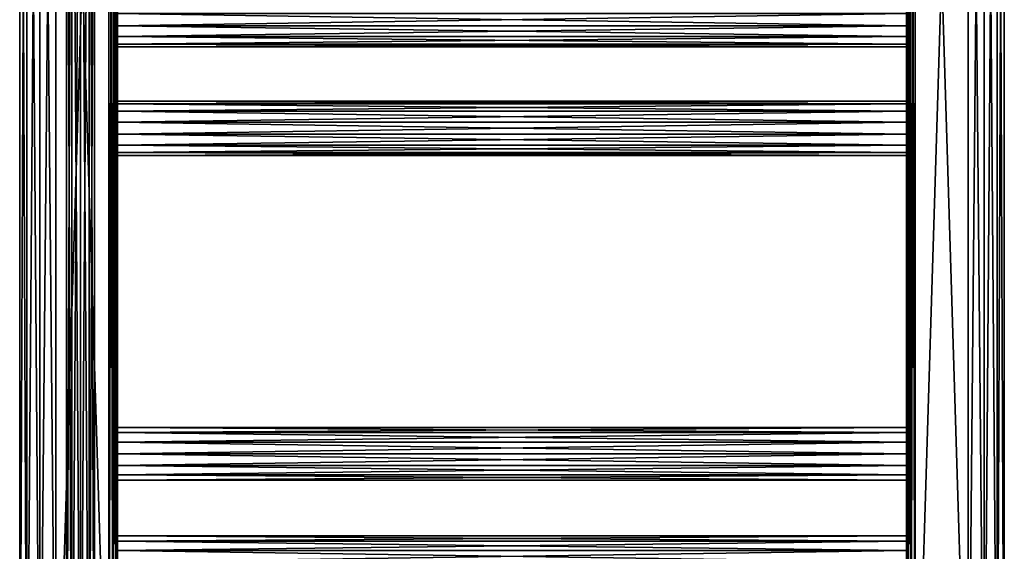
# Model space of a CAD drawing. Extents: x -200 to 200, y -434 to 356.
# Tile 225 of 256: x -200 to 200, y -236 to -20. Entities that reach past the tile are written whole.
import ezdxf

# ---------------------------------------------------------------- set-up
doc = ezdxf.new("R2010")
doc.units = 0
doc.header["$LTSCALE"] = 52.148148
for name, color, linetype in [('283', 7, 'CONTINUOUS'), ('284', 7, 'CONTINUOUS'), ('726', 7, 'CONTINUOUS'), ('727', 7, 'CONTINUOUS'), ('732', 7, 'CONTINUOUS'), ('734', 7, 'CONTINUOUS'), ('735', 7, 'CONTINUOUS'), ('736', 7, 'CONTINUOUS'), ('737', 7, 'CONTINUOUS'), ('746', 7, 'CONTINUOUS'), ('747', 7, 'CONTINUOUS'), ('753', 7, 'CONTINUOUS'), ('755', 7, 'CONTINUOUS'), ('756', 7, 'CONTINUOUS'), ('757', 7, 'CONTINUOUS'), ('770', 7, 'CONTINUOUS'), ('771', 7, 'CONTINUOUS'), ('773', 7, 'CONTINUOUS'), ('775', 7, 'CONTINUOUS'), ('776', 7, 'CONTINUOUS'), ('777', 7, 'CONTINUOUS')]:
    doc.layers.add(name, color=color, linetype=linetype)

msp = doc.modelspace()

# ---------------------------------------------------------------- linework, layer by layer
at = {"layer": '283', "linetype": 'CONTINUOUS'}
for points in [[(-175, 174.8, 6), (-171.47, -350.2, 4.85), (-171.47, 174.8, 4.85), (-175, 174.8, 6)], [(-175, -350.2, 6), (-171.47, -350.2, 4.85), (-175, 174.8, 6), (-175, -350.2, 6)], [(-171.47, -350.2, -4.85), (-175, -350.2, -6), (-171.47, 174.8, -4.85), (-171.47, -350.2, -4.85)], [(-175, -350.2, -6), (-175, 174.8, -6), (-171.47, 174.8, -4.85), (-175, -350.2, -6)], [(-169.29, -350.2, 1.85), (-169.29, 174.8, 1.85), (-171.47, 174.8, 4.85), (-169.29, -350.2, 1.85)], [(-171.47, -350.2, 4.85), (-169.29, -350.2, 1.85), (-171.47, 174.8, 4.85), (-171.47, -350.2, 4.85)], [(-169.29, -350.2, -1.85), (-171.47, -350.2, -4.85), (-169.29, 174.8, -1.85), (-169.29, -350.2, -1.85)], [(-171.47, -350.2, -4.85), (-171.47, 174.8, -4.85), (-169.29, 174.8, -1.85), (-171.47, -350.2, -4.85)], [(-169.29, -350.2, 1.85), (-169.29, -350.2, -1.85), (-169.29, 174.8, 1.85), (-169.29, -350.2, 1.85)], [(-169.29, -350.2, -1.85), (-169.29, 174.8, -1.85), (-169.29, 174.8, 1.85), (-169.29, -350.2, -1.85)]]:
    msp.add_3dface(points, dxfattribs=at)
at = {"layer": '284', "linetype": 'CONTINUOUS'}
for points in [[(-178.53, -350.2, 4.85), (-178.53, 174.8, 4.85), (-180.71, 174.8, 1.85), (-178.53, -350.2, 4.85)], [(-180.71, -350.2, 1.85), (-180.71, 174.8, 1.85), (-180.71, 174.8, -1.85), (-180.71, -350.2, 1.85)], [(-180.71, -350.2, 1.85), (-178.53, -350.2, 4.85), (-180.71, 174.8, 1.85), (-180.71, -350.2, 1.85)], [(-180.71, -350.2, -1.85), (-180.71, 174.8, -1.85), (-178.53, 174.8, -4.85), (-180.71, -350.2, -1.85)], [(-180.71, -350.2, -1.85), (-180.71, -350.2, 1.85), (-180.71, 174.8, -1.85), (-180.71, -350.2, -1.85)], [(-178.53, -350.2, -4.85), (-180.71, -350.2, -1.85), (-178.53, 174.8, -4.85), (-178.53, -350.2, -4.85)], [(-178.53, -350.2, 4.85), (-175, -350.2, 6), (-178.53, 174.8, 4.85), (-178.53, -350.2, 4.85)], [(-178.53, -350.2, -4.85), (-178.53, 174.8, -4.85), (-175, 174.8, -6), (-178.53, -350.2, -4.85)], [(-175, -350.2, -6), (-178.53, -350.2, -4.85), (-175, 174.8, -6), (-175, -350.2, -6)], [(-175, -350.2, 6), (-175, 174.8, 6), (-178.53, 174.8, 4.85), (-175, -350.2, 6)]]:
    msp.add_3dface(points, dxfattribs=at)
at = {"layer": '726', "color": 7, "linetype": 'CONTINUOUS'}
for points in [[(-163.5, -349.2, -15), (-185, 349.2, -15), (-163.5, 349.2, -15), (-163.5, -349.2, -15)], [(-185, -349.2, -15), (-185, 349.2, -15), (-163.5, -349.2, -15), (-185, -349.2, -15)]]:
    msp.add_3dface(points, dxfattribs=at)
at = {"layer": '727', "color": 7, "linetype": 'CONTINUOUS'}
for points in [[(-185, -349.2, 15), (-163.5, 349.2, 15), (-185, 349.2, 15), (-185, -349.2, 15)], [(-163.5, -349.2, 15), (-163.5, 349.2, 15), (-185, -349.2, 15), (-163.5, -349.2, 15)]]:
    msp.add_3dface(points, dxfattribs=at)
at = {"layer": '732', "color": 7, "linetype": 'CONTINUOUS'}
for points in [[(160, -229.28, 2.45), (-160, -229.28, 2.45), (-160, -231.4, 6.86), (160, -229.28, 2.45)], [(160, -229.28, 2.45), (160, -229.28, -2.45), (-160, -229.28, 2.45), (160, -229.28, 2.45)], [(160, -231.4, 6.86), (160, -229.28, 2.45), (-160, -231.4, 6.86), (160, -231.4, 6.86)], [(160, -229.28, -2.45), (160, -231.4, -6.86), (-160, -229.28, -2.45), (160, -229.28, -2.45)], [(160, -229.28, -2.45), (-160, -229.28, -2.45), (-160, -229.28, 2.45), (160, -229.28, -2.45)], [(160, -231.4, -6.86), (-160, -231.4, -6.86), (-160, -229.28, -2.45), (160, -231.4, -6.86)], [(160, -231.4, 6.86), (-160, -231.4, 6.86), (-160, -235.23, 9.91), (160, -231.4, 6.86)], [(160, -235.23, 9.91), (160, -231.4, 6.86), (-160, -235.23, 9.91), (160, -235.23, 9.91)], [(160, -231.4, -6.86), (160, -235.23, -9.91), (-160, -231.4, -6.86), (160, -231.4, -6.86)], [(160, -235.23, -9.91), (-160, -235.23, -9.91), (-160, -231.4, -6.86), (160, -235.23, -9.91)], [(160, -235.23, 9.91), (-160, -235.23, 9.91), (-160, -240, 11), (160, -235.23, 9.91)], [(160, -240, 11), (160, -235.23, 9.91), (-160, -240, 11), (160, -240, 11)], [(160, -240, -11), (-160, -240, -11), (-160, -235.23, -9.91), (160, -240, -11)], [(160, -235.23, -9.91), (160, -240, -11), (-160, -235.23, -9.91), (160, -235.23, -9.91)]]:
    msp.add_3dface(points, dxfattribs=at)
at = {"layer": '734', "color": 7, "linetype": 'CONTINUOUS'}
for points in [[(160, -187.4, 6.86), (160, -185.28, 2.45), (-160, -187.4, 6.86), (160, -187.4, 6.86)], [(160, -185.28, 2.45), (160, -185.28, -2.45), (-160, -185.28, 2.45), (160, -185.28, 2.45)], [(160, -185.28, 2.45), (-160, -185.28, 2.45), (-160, -187.4, 6.86), (160, -185.28, 2.45)], [(160, -185.28, -2.45), (160, -187.4, -6.86), (-160, -185.28, -2.45), (160, -185.28, -2.45)], [(160, -185.28, -2.45), (-160, -185.28, -2.45), (-160, -185.28, 2.45), (160, -185.28, -2.45)], [(160, -187.4, -6.86), (-160, -187.4, -6.86), (-160, -185.28, -2.45), (160, -187.4, -6.86)], [(160, -191.23, 9.91), (160, -187.4, 6.86), (-160, -191.23, 9.91), (160, -191.23, 9.91)], [(160, -187.4, 6.86), (-160, -187.4, 6.86), (-160, -191.23, 9.91), (160, -187.4, 6.86)], [(160, -187.4, -6.86), (160, -191.23, -9.91), (-160, -187.4, -6.86), (160, -187.4, -6.86)], [(160, -191.23, -9.91), (-160, -191.23, -9.91), (-160, -187.4, -6.86), (160, -191.23, -9.91)], [(160, -196, 11), (160, -191.23, 9.91), (-160, -196, 11), (160, -196, 11)], [(160, -191.23, 9.91), (-160, -191.23, 9.91), (-160, -196, 11), (160, -191.23, 9.91)], [(160, -191.23, -9.91), (160, -196, -11), (-160, -191.23, -9.91), (160, -191.23, -9.91)], [(160, -196, -11), (-160, -196, -11), (-160, -191.23, -9.91), (160, -196, -11)]]:
    msp.add_3dface(points, dxfattribs=at)
at = {"layer": '735', "color": 7, "linetype": 'CONTINUOUS'}
for points in [[(160, -196, -11), (160, -200.77, -9.91), (-160, -196, -11), (160, -196, -11)], [(-160, -196, -11), (160, -200.77, -9.91), (-160, -200.77, -9.91), (-160, -196, -11)], [(160, -200.77, 9.91), (160, -196, 11), (-160, -200.77, 9.91), (160, -200.77, 9.91)], [(160, -196, 11), (-160, -196, 11), (-160, -200.77, 9.91), (160, -196, 11)], [(160, -200.77, -9.91), (160, -204.6, -6.86), (-160, -200.77, -9.91), (160, -200.77, -9.91)], [(160, -204.6, -6.86), (-160, -204.6, -6.86), (-160, -200.77, -9.91), (160, -204.6, -6.86)], [(160, -200.77, 9.91), (-160, -200.77, 9.91), (-160, -204.6, 6.86), (160, -200.77, 9.91)], [(160, -204.6, 6.86), (160, -200.77, 9.91), (-160, -204.6, 6.86), (160, -204.6, 6.86)], [(160, -204.6, -6.86), (160, -206.72, -2.45), (-160, -204.6, -6.86), (160, -204.6, -6.86)], [(160, -204.6, 6.86), (-160, -204.6, 6.86), (-160, -206.72, 2.45), (160, -204.6, 6.86)], [(160, -206.72, 2.45), (160, -204.6, 6.86), (-160, -206.72, 2.45), (160, -206.72, 2.45)], [(160, -206.72, -2.45), (-160, -206.72, -2.45), (-160, -204.6, -6.86), (160, -206.72, -2.45)], [(160, -206.72, -2.45), (160, -206.72, 2.45), (-160, -206.72, -2.45), (160, -206.72, -2.45)], [(160, -206.72, 2.45), (-160, -206.72, 2.45), (-160, -206.72, -2.45), (160, -206.72, 2.45)]]:
    msp.add_3dface(points, dxfattribs=at)
at = {"layer": '736', "color": 7, "linetype": 'CONTINUOUS'}
for points in [[(160, -53), (-160, -53), (-160, -54.09, 4.77), (160, -53)], [(160, -54.09, 4.77), (160, -53), (-160, -54.09, 4.77), (160, -54.09, 4.77)], [(160, -57.14, 8.6), (160, -54.09, 4.77), (-160, -57.14, 8.6), (160, -57.14, 8.6)], [(160, -54.09, 4.77), (-160, -54.09, 4.77), (-160, -57.14, 8.6), (160, -54.09, 4.77)], [(160, -61.55, 10.72), (160, -57.14, 8.6), (-160, -61.55, 10.72), (160, -61.55, 10.72)], [(160, -57.14, 8.6), (-160, -57.14, 8.6), (-160, -61.55, 10.72), (160, -57.14, 8.6)], [(160, -66.45, 10.72), (160, -61.55, 10.72), (-160, -66.45, 10.72), (160, -66.45, 10.72)], [(160, -61.55, 10.72), (-160, -61.55, 10.72), (-160, -66.45, 10.72), (160, -61.55, 10.72)], [(160, -66.45, 10.72), (-160, -66.45, 10.72), (-160, -70.86, 8.6), (160, -66.45, 10.72)], [(160, -70.86, 8.6), (160, -66.45, 10.72), (-160, -70.86, 8.6), (160, -70.86, 8.6)], [(160, -70.86, 8.6), (-160, -70.86, 8.6), (-160, -73.91, 4.77), (160, -70.86, 8.6)], [(160, -73.91, 4.77), (160, -70.86, 8.6), (-160, -73.91, 4.77), (160, -73.91, 4.77)], [(160, -73.91, 4.77), (-160, -73.91, 4.77), (-160, -75), (160, -73.91, 4.77)], [(160, -75), (160, -73.91, 4.77), (-160, -75), (160, -75)]]:
    msp.add_3dface(points, dxfattribs=at)
at = {"layer": '737', "color": 7, "linetype": 'CONTINUOUS'}
for points in [[(160, -53), (160, -54.09, -4.77), (-160, -53), (160, -53)], [(-160, -53), (160, -54.09, -4.77), (-160, -54.09, -4.77), (-160, -53)], [(160, -54.09, -4.77), (160, -57.14, -8.6), (-160, -54.09, -4.77), (160, -54.09, -4.77)], [(160, -57.14, -8.6), (-160, -57.14, -8.6), (-160, -54.09, -4.77), (160, -57.14, -8.6)], [(160, -57.14, -8.6), (160, -61.55, -10.72), (-160, -57.14, -8.6), (160, -57.14, -8.6)], [(160, -61.55, -10.72), (-160, -61.55, -10.72), (-160, -57.14, -8.6), (160, -61.55, -10.72)], [(160, -61.55, -10.72), (160, -66.45, -10.72), (-160, -61.55, -10.72), (160, -61.55, -10.72)], [(160, -66.45, -10.72), (-160, -66.45, -10.72), (-160, -61.55, -10.72), (160, -66.45, -10.72)], [(160, -70.86, -8.6), (-160, -70.86, -8.6), (-160, -66.45, -10.72), (160, -70.86, -8.6)], [(160, -66.45, -10.72), (160, -70.86, -8.6), (-160, -66.45, -10.72), (160, -66.45, -10.72)], [(160, -73.91, -4.77), (-160, -73.91, -4.77), (-160, -70.86, -8.6), (160, -73.91, -4.77)], [(160, -70.86, -8.6), (160, -73.91, -4.77), (-160, -70.86, -8.6), (160, -70.86, -8.6)], [(160, -75), (-160, -75), (-160, -73.91, -4.77), (160, -75)], [(160, -73.91, -4.77), (160, -75), (-160, -73.91, -4.77), (160, -73.91, -4.77)]]:
    msp.add_3dface(points, dxfattribs=at)
at = {"layer": '746', "color": 7, "linetype": 'CONTINUOUS'}
for points in [[(160, -17.55, 10.72), (-160, -17.55, 10.72), (-160, -22.45, 10.72), (160, -17.55, 10.72)], [(160, -22.45, 10.72), (160, -17.55, 10.72), (-160, -22.45, 10.72), (160, -22.45, 10.72)], [(160, -22.45, 10.72), (-160, -22.45, 10.72), (-160, -26.86, 8.6), (160, -22.45, 10.72)], [(160, -26.86, 8.6), (160, -22.45, 10.72), (-160, -26.86, 8.6), (160, -26.86, 8.6)], [(160, -26.86, 8.6), (-160, -26.86, 8.6), (-160, -29.91, 4.77), (160, -26.86, 8.6)], [(160, -29.91, 4.77), (160, -26.86, 8.6), (-160, -29.91, 4.77), (160, -29.91, 4.77)], [(160, -29.91, 4.77), (-160, -29.91, 4.77), (-160, -31), (160, -29.91, 4.77)], [(160, -31), (160, -29.91, 4.77), (-160, -31), (160, -31)]]:
    msp.add_3dface(points, dxfattribs=at)
at = {"layer": '747', "color": 7, "linetype": 'CONTINUOUS'}
for points in [[(160, -22.45, -10.72), (-160, -22.45, -10.72), (-160, -17.55, -10.72), (160, -22.45, -10.72)], [(160, -17.55, -10.72), (160, -22.45, -10.72), (-160, -17.55, -10.72), (160, -17.55, -10.72)], [(160, -26.86, -8.6), (-160, -26.86, -8.6), (-160, -22.45, -10.72), (160, -26.86, -8.6)], [(160, -22.45, -10.72), (160, -26.86, -8.6), (-160, -22.45, -10.72), (160, -22.45, -10.72)], [(160, -29.91, -4.77), (-160, -29.91, -4.77), (-160, -26.86, -8.6), (160, -29.91, -4.77)], [(160, -26.86, -8.6), (160, -29.91, -4.77), (-160, -26.86, -8.6), (160, -26.86, -8.6)], [(160, -31), (-160, -31), (-160, -29.91, -4.77), (160, -31)], [(160, -29.91, -4.77), (160, -31), (-160, -29.91, -4.77), (160, -29.91, -4.77)]]:
    msp.add_3dface(points, dxfattribs=at)
at = {"layer": '753', "color": 7, "linetype": 'CONTINUOUS'}
for points in [[(-160, 349.2, -11.5), (-160, -196, -11), (-160, -349.2, -11.5), (-160, 349.2, -11.5)], [(-160, -349.2, 11.5), (-160, 196, 11), (-160, 349.2, 11.5), (-160, -349.2, 11.5)], [(-160, -196, -11), (-160, 349.2, -11.5), (-160, -66.45, -10.72), (-160, -196, -11)], [(-160, -22.45, -10.72), (-160, 349.2, -11.5), (-160, -17.55, -10.72), (-160, -22.45, -10.72)], [(-160, -61.55, -10.72), (-160, 349.2, -11.5), (-160, -22.45, -10.72), (-160, -61.55, -10.72)], [(-160, -66.45, -10.72), (-160, 349.2, -11.5), (-160, -61.55, -10.72), (-160, -66.45, -10.72)], [(-160, -349.2, 11.5), (-160, 70.45, 10.72), (-160, 196, 11), (-160, -349.2, 11.5)], [(-160, 70.45, 10.72), (-160, -349.2, 11.5), (-160, 65.55, 10.72), (-160, 70.45, 10.72)], [(-160, -349.2, 11.5), (-160, 26.45, 10.72), (-160, 65.55, 10.72), (-160, -349.2, 11.5)], [(-160, 26.45, 10.72), (-160, -349.2, 11.5), (-160, 21.55, 10.72), (-160, 26.45, 10.72)], [(-160, -349.2, 11.5), (-160, -17.55, 10.72), (-160, 21.55, 10.72), (-160, -349.2, 11.5)], [(-160, -17.55, 10.72), (-160, -349.2, 11.5), (-160, -22.45, 10.72), (-160, -17.55, 10.72)], [(-160, -22.45, 10.72), (-160, -61.55, 10.72), (-160, -26.86, 8.6), (-160, -22.45, 10.72)], [(-160, -26.86, -8.6), (-160, -53), (-160, -22.45, -10.72), (-160, -26.86, -8.6)], [(-160, -53), (-160, -54.09, -4.77), (-160, -22.45, -10.72), (-160, -53)], [(-160, -54.09, -4.77), (-160, -57.14, -8.6), (-160, -22.45, -10.72), (-160, -54.09, -4.77)], [(-160, -57.14, -8.6), (-160, -61.55, -10.72), (-160, -22.45, -10.72), (-160, -57.14, -8.6)], [(-160, -349.2, 11.5), (-160, -196, 11), (-160, -22.45, 10.72), (-160, -349.2, 11.5)], [(-160, -61.55, 10.72), (-160, -22.45, 10.72), (-160, -196, 11), (-160, -61.55, 10.72)], [(-160, -26.86, 8.6), (-160, -61.55, 10.72), (-160, -29.91, 4.77), (-160, -26.86, 8.6)], [(-160, -29.91, -4.77), (-160, -53), (-160, -26.86, -8.6), (-160, -29.91, -4.77)], [(-160, -31), (-160, -53), (-160, -29.91, -4.77), (-160, -31)], [(-160, -29.91, 4.77), (-160, -61.55, 10.72), (-160, -31), (-160, -29.91, 4.77)], [(-160, -61.55, 10.72), (-160, -57.14, 8.6), (-160, -31), (-160, -61.55, 10.72)], [(-160, -57.14, 8.6), (-160, -54.09, 4.77), (-160, -31), (-160, -57.14, 8.6)], [(-160, -54.09, 4.77), (-160, -53), (-160, -31), (-160, -54.09, 4.77)], [(-160, -66.45, 10.72), (-160, -61.55, 10.72), (-160, -196, 11), (-160, -66.45, 10.72)], [(-160, -70.86, -8.6), (-160, -185.28, 2.45), (-160, -66.45, -10.72), (-160, -70.86, -8.6)], [(-160, -185.28, 2.45), (-160, -185.28, -2.45), (-160, -66.45, -10.72), (-160, -185.28, 2.45)], [(-160, -185.28, -2.45), (-160, -187.4, -6.86), (-160, -66.45, -10.72), (-160, -185.28, -2.45)], [(-160, -187.4, -6.86), (-160, -191.23, -9.91), (-160, -66.45, -10.72), (-160, -187.4, -6.86)], [(-160, -191.23, -9.91), (-160, -196, -11), (-160, -66.45, -10.72), (-160, -191.23, -9.91)], [(-160, -66.45, 10.72), (-160, -196, 11), (-160, -70.86, 8.6), (-160, -66.45, 10.72)], [(-160, -73.91, -4.77), (-160, -185.28, 2.45), (-160, -70.86, -8.6), (-160, -73.91, -4.77)], [(-160, -70.86, 8.6), (-160, -196, 11), (-160, -73.91, 4.77), (-160, -70.86, 8.6)], [(-160, -75), (-160, -185.28, 2.45), (-160, -73.91, -4.77), (-160, -75)], [(-160, -73.91, 4.77), (-160, -196, 11), (-160, -75), (-160, -73.91, 4.77)], [(-160, -196, 11), (-160, -191.23, 9.91), (-160, -75), (-160, -196, 11)], [(-160, -191.23, 9.91), (-160, -187.4, 6.86), (-160, -75), (-160, -191.23, 9.91)], [(-160, -187.4, 6.86), (-160, -185.28, 2.45), (-160, -75), (-160, -187.4, 6.86)], [(-160, -196, 11), (-160, -240, 11), (-160, -200.77, 9.91), (-160, -196, 11)], [(-160, -231.4, -6.86), (-160, -196, -11), (-160, -200.77, -9.91), (-160, -231.4, -6.86)], [(-160, -231.4, -6.86), (-160, -235.23, -9.91), (-160, -196, -11), (-160, -231.4, -6.86)], [(-160, -235.23, -9.91), (-160, -240, -11), (-160, -196, -11), (-160, -235.23, -9.91)], [(-160, -349.2, 11.5), (-160, -240, 11), (-160, -196, 11), (-160, -349.2, 11.5)], [(-160, -240, -11), (-160, -349.2, -11.5), (-160, -196, -11), (-160, -240, -11)], [(-160, -200.77, 9.91), (-160, -240, 11), (-160, -204.6, 6.86), (-160, -200.77, 9.91)], [(-160, -204.6, -6.86), (-160, -229.28, 2.45), (-160, -200.77, -9.91), (-160, -204.6, -6.86)], [(-160, -229.28, 2.45), (-160, -229.28, -2.45), (-160, -200.77, -9.91), (-160, -229.28, 2.45)], [(-160, -229.28, -2.45), (-160, -231.4, -6.86), (-160, -200.77, -9.91), (-160, -229.28, -2.45)], [(-160, -204.6, 6.86), (-160, -235.23, 9.91), (-160, -206.72, 2.45), (-160, -204.6, 6.86)], [(-160, -240, 11), (-160, -235.23, 9.91), (-160, -204.6, 6.86), (-160, -240, 11)], [(-160, -206.72, -2.45), (-160, -229.28, 2.45), (-160, -204.6, -6.86), (-160, -206.72, -2.45)], [(-160, -206.72, 2.45), (-160, -235.23, 9.91), (-160, -206.72, -2.45), (-160, -206.72, 2.45)], [(-160, -235.23, 9.91), (-160, -231.4, 6.86), (-160, -206.72, -2.45), (-160, -235.23, 9.91)], [(-160, -231.4, 6.86), (-160, -229.28, 2.45), (-160, -206.72, -2.45), (-160, -231.4, 6.86)]]:
    msp.add_3dface(points, dxfattribs=at)
at = {"layer": '755', "color": 7, "linetype": 'CONTINUOUS'}
for points in [[(-196.73, 349.2, -9.35), (-199.62, -349.2, -3.34), (-199.62, 349.2, -3.34), (-196.73, 349.2, -9.35)], [(-199.62, -349.2, -3.34), (-199.62, -349.2, 3.34), (-199.62, 349.2, -3.34), (-199.62, -349.2, -3.34)], [(-199.62, 349.2, 3.34), (-196.73, -349.2, 9.35), (-196.73, 349.2, 9.35), (-199.62, 349.2, 3.34)], [(-196.73, -349.2, -9.35), (-199.62, -349.2, -3.34), (-196.73, 349.2, -9.35), (-196.73, -349.2, -9.35)], [(-199.62, -349.2, 3.34), (-196.73, -349.2, 9.35), (-199.62, 349.2, 3.34), (-199.62, -349.2, 3.34)], [(-199.62, 349.2, -3.34), (-199.62, -349.2, 3.34), (-199.62, 349.2, 3.34), (-199.62, 349.2, -3.34)], [(-196.73, 349.2, 9.35), (-191.51, -349.2, 13.51), (-191.51, 349.2, 13.51), (-196.73, 349.2, 9.35)], [(-191.51, 349.2, -13.51), (-196.73, -349.2, -9.35), (-196.73, 349.2, -9.35), (-191.51, 349.2, -13.51)], [(-191.51, -349.2, -13.51), (-196.73, -349.2, -9.35), (-191.51, 349.2, -13.51), (-191.51, -349.2, -13.51)], [(-196.73, -349.2, 9.35), (-191.51, -349.2, 13.51), (-196.73, 349.2, 9.35), (-196.73, -349.2, 9.35)], [(-191.51, -349.2, 13.51), (-185, -349.2, 15), (-191.51, 349.2, 13.51), (-191.51, -349.2, 13.51)], [(-185, -349.2, 15), (-185, 349.2, 15), (-191.51, 349.2, 13.51), (-185, -349.2, 15)], [(-185, 349.2, -15), (-185, -349.2, -15), (-191.51, -349.2, -13.51), (-185, 349.2, -15)], [(-185, 349.2, -15), (-191.51, -349.2, -13.51), (-191.51, 349.2, -13.51), (-185, 349.2, -15)]]:
    msp.add_3dface(points, dxfattribs=at)
at = {"layer": '756', "color": 7, "linetype": 'CONTINUOUS'}
for points in [[(-163.5, 349.2, 15), (-161.75, -349.2, 14.53), (-161.75, 349.2, 14.53), (-163.5, 349.2, 15)], [(-163.5, 349.2, 15), (-163.5, -349.2, 15), (-161.75, -349.2, 14.53), (-163.5, 349.2, 15)], [(-161.75, 349.2, 14.53), (-160.47, -349.2, 13.25), (-160.47, 349.2, 13.25), (-161.75, 349.2, 14.53)], [(-161.75, -349.2, 14.53), (-160.47, -349.2, 13.25), (-161.75, 349.2, 14.53), (-161.75, -349.2, 14.53)], [(-160, -349.2, 11.5), (-160, 349.2, 11.5), (-160.47, 349.2, 13.25), (-160, -349.2, 11.5)], [(-160.47, -349.2, 13.25), (-160, -349.2, 11.5), (-160.47, 349.2, 13.25), (-160.47, -349.2, 13.25)]]:
    msp.add_3dface(points, dxfattribs=at)
at = {"layer": '757', "color": 7, "linetype": 'CONTINUOUS'}
for points in [[(-161.75, -349.2, -14.53), (-163.5, -349.2, -15), (-161.75, 349.2, -14.53), (-161.75, -349.2, -14.53)], [(-163.5, -349.2, -15), (-163.5, 349.2, -15), (-161.75, 349.2, -14.53), (-163.5, -349.2, -15)], [(-160.47, -349.2, -13.25), (-161.75, -349.2, -14.53), (-160.47, 349.2, -13.25), (-160.47, -349.2, -13.25)], [(-160.47, 349.2, -13.25), (-161.75, -349.2, -14.53), (-161.75, 349.2, -14.53), (-160.47, 349.2, -13.25)], [(-160, 349.2, -11.5), (-160.47, -349.2, -13.25), (-160.47, 349.2, -13.25), (-160, 349.2, -11.5)], [(-160, 349.2, -11.5), (-160, -349.2, -11.5), (-160.47, -349.2, -13.25), (-160, 349.2, -11.5)]]:
    msp.add_3dface(points, dxfattribs=at)
at = {"layer": '770', "color": 7, "linetype": 'CONTINUOUS'}
for points in [[(185, 349.2, -15), (185, -349.2, -15), (163.5, 349.2, -15), (185, 349.2, -15)], [(163.5, 349.2, -15), (185, -349.2, -15), (163.5, -349.2, -15), (163.5, 349.2, -15)]]:
    msp.add_3dface(points, dxfattribs=at)
at = {"layer": '771', "color": 7, "linetype": 'CONTINUOUS'}
for points in [[(185, 349.2, 15), (163.5, -349.2, 15), (185, -349.2, 15), (185, 349.2, 15)], [(163.5, 349.2, 15), (163.5, -349.2, 15), (185, 349.2, 15), (163.5, 349.2, 15)]]:
    msp.add_3dface(points, dxfattribs=at)
at = {"layer": '773', "color": 7, "linetype": 'CONTINUOUS'}
for points in [[(160, -349.2, -11.5), (160, 196, -11), (160, 349.2, -11.5), (160, -349.2, -11.5)], [(160, 349.2, 11.5), (160, -196, 11), (160, -349.2, 11.5), (160, 349.2, 11.5)], [(160, -66.45, 10.72), (160, 349.2, 11.5), (160, -61.55, 10.72), (160, -66.45, 10.72)], [(160, -61.55, 10.72), (160, 349.2, 11.5), (160, -22.45, 10.72), (160, -61.55, 10.72)], [(160, -22.45, 10.72), (160, 349.2, 11.5), (160, -17.55, 10.72), (160, -22.45, 10.72)], [(160, -196, 11), (160, 349.2, 11.5), (160, -66.45, 10.72), (160, -196, 11)], [(160, -349.2, -11.5), (160, 70.45, -10.72), (160, 196, -11), (160, -349.2, -11.5)], [(160, 70.45, -10.72), (160, -349.2, -11.5), (160, 65.55, -10.72), (160, 70.45, -10.72)], [(160, -349.2, -11.5), (160, 26.45, -10.72), (160, 65.55, -10.72), (160, -349.2, -11.5)], [(160, 26.45, -10.72), (160, -349.2, -11.5), (160, 21.55, -10.72), (160, 26.45, -10.72)], [(160, -349.2, -11.5), (160, -17.55, -10.72), (160, 21.55, -10.72), (160, -349.2, -11.5)], [(160, -17.55, -10.72), (160, -349.2, -11.5), (160, -22.45, -10.72), (160, -17.55, -10.72)], [(160, -54.09, 4.77), (160, -57.14, 8.6), (160, -22.45, 10.72), (160, -54.09, 4.77)], [(160, -57.14, 8.6), (160, -61.55, 10.72), (160, -22.45, 10.72), (160, -57.14, 8.6)], [(160, -53), (160, -54.09, 4.77), (160, -22.45, 10.72), (160, -53)], [(160, -26.86, 8.6), (160, -53), (160, -22.45, 10.72), (160, -26.86, 8.6)], [(160, -22.45, -10.72), (160, -61.55, -10.72), (160, -26.86, -8.6), (160, -22.45, -10.72)], [(160, -61.55, -10.72), (160, -22.45, -10.72), (160, -196, -11), (160, -61.55, -10.72)], [(160, -349.2, -11.5), (160, -196, -11), (160, -22.45, -10.72), (160, -349.2, -11.5)], [(160, -29.91, 4.77), (160, -53), (160, -26.86, 8.6), (160, -29.91, 4.77)], [(160, -26.86, -8.6), (160, -61.55, -10.72), (160, -29.91, -4.77), (160, -26.86, -8.6)], [(160, -31), (160, -53), (160, -29.91, 4.77), (160, -31)], [(160, -29.91, -4.77), (160, -61.55, -10.72), (160, -31), (160, -29.91, -4.77)], [(160, -54.09, -4.77), (160, -53), (160, -31), (160, -54.09, -4.77)], [(160, -57.14, -8.6), (160, -54.09, -4.77), (160, -31), (160, -57.14, -8.6)], [(160, -61.55, -10.72), (160, -57.14, -8.6), (160, -31), (160, -61.55, -10.72)], [(160, -66.45, -10.72), (160, -61.55, -10.72), (160, -196, -11), (160, -66.45, -10.72)], [(160, -70.86, 8.6), (160, -185.28, -2.45), (160, -66.45, 10.72), (160, -70.86, 8.6)], [(160, -66.45, -10.72), (160, -196, -11), (160, -70.86, -8.6), (160, -66.45, -10.72)], [(160, -191.23, 9.91), (160, -196, 11), (160, -66.45, 10.72), (160, -191.23, 9.91)], [(160, -187.4, 6.86), (160, -191.23, 9.91), (160, -66.45, 10.72), (160, -187.4, 6.86)], [(160, -185.28, 2.45), (160, -187.4, 6.86), (160, -66.45, 10.72), (160, -185.28, 2.45)], [(160, -185.28, -2.45), (160, -185.28, 2.45), (160, -66.45, 10.72), (160, -185.28, -2.45)], [(160, -70.86, -8.6), (160, -196, -11), (160, -73.91, -4.77), (160, -70.86, -8.6)], [(160, -73.91, 4.77), (160, -185.28, -2.45), (160, -70.86, 8.6), (160, -73.91, 4.77)], [(160, -73.91, -4.77), (160, -196, -11), (160, -75), (160, -73.91, -4.77)], [(160, -75), (160, -185.28, -2.45), (160, -73.91, 4.77), (160, -75)], [(160, -191.23, -9.91), (160, -187.4, -6.86), (160, -75), (160, -191.23, -9.91)], [(160, -196, -11), (160, -191.23, -9.91), (160, -75), (160, -196, -11)], [(160, -187.4, -6.86), (160, -185.28, -2.45), (160, -75), (160, -187.4, -6.86)], [(160, -196, -11), (160, -240, -11), (160, -200.77, -9.91), (160, -196, -11)], [(160, -235.23, 9.91), (160, -240, 11), (160, -196, 11), (160, -235.23, 9.91)], [(160, -231.4, 6.86), (160, -235.23, 9.91), (160, -196, 11), (160, -231.4, 6.86)], [(160, -200.77, 9.91), (160, -231.4, 6.86), (160, -196, 11), (160, -200.77, 9.91)], [(160, -349.2, -11.5), (160, -240, -11), (160, -196, -11), (160, -349.2, -11.5)], [(160, -240, 11), (160, -349.2, 11.5), (160, -196, 11), (160, -240, 11)], [(160, -200.77, -9.91), (160, -240, -11), (160, -204.6, -6.86), (160, -200.77, -9.91)], [(160, -229.28, 2.45), (160, -231.4, 6.86), (160, -200.77, 9.91), (160, -229.28, 2.45)], [(160, -229.28, -2.45), (160, -229.28, 2.45), (160, -200.77, 9.91), (160, -229.28, -2.45)], [(160, -204.6, 6.86), (160, -229.28, -2.45), (160, -200.77, 9.91), (160, -204.6, 6.86)], [(160, -206.72, 2.45), (160, -229.28, -2.45), (160, -204.6, 6.86), (160, -206.72, 2.45)], [(160, -204.6, -6.86), (160, -235.23, -9.91), (160, -206.72, -2.45), (160, -204.6, -6.86)], [(160, -240, -11), (160, -235.23, -9.91), (160, -204.6, -6.86), (160, -240, -11)], [(160, -231.4, -6.86), (160, -229.28, -2.45), (160, -206.72, 2.45), (160, -231.4, -6.86)], [(160, -235.23, -9.91), (160, -231.4, -6.86), (160, -206.72, 2.45), (160, -235.23, -9.91)], [(160, -206.72, -2.45), (160, -235.23, -9.91), (160, -206.72, 2.45), (160, -206.72, -2.45)]]:
    msp.add_3dface(points, dxfattribs=at)
at = {"layer": '775', "color": 7, "linetype": 'CONTINUOUS'}
for points in [[(185, -349.2, -15), (191.51, 349.2, -13.51), (191.51, -349.2, -13.51), (185, -349.2, -15)], [(185, -349.2, -15), (185, 349.2, -15), (191.51, 349.2, -13.51), (185, -349.2, -15)], [(185, 349.2, 15), (185, -349.2, 15), (191.51, -349.2, 13.51), (185, 349.2, 15)], [(191.51, 349.2, 13.51), (185, 349.2, 15), (191.51, -349.2, 13.51), (191.51, 349.2, 13.51)], [(196.73, 349.2, 9.35), (191.51, 349.2, 13.51), (196.73, -349.2, 9.35), (196.73, 349.2, 9.35)], [(196.73, -349.2, 9.35), (191.51, 349.2, 13.51), (191.51, -349.2, 13.51), (196.73, -349.2, 9.35)], [(191.51, 349.2, -13.51), (196.73, 349.2, -9.35), (191.51, -349.2, -13.51), (191.51, 349.2, -13.51)], [(191.51, -349.2, -13.51), (196.73, 349.2, -9.35), (196.73, -349.2, -9.35), (191.51, -349.2, -13.51)], [(199.62, -349.2, 3.34), (196.73, 349.2, 9.35), (196.73, -349.2, 9.35), (199.62, -349.2, 3.34)], [(199.62, 349.2, 3.34), (196.73, 349.2, 9.35), (199.62, -349.2, 3.34), (199.62, 349.2, 3.34)], [(196.73, 349.2, -9.35), (199.62, 349.2, -3.34), (196.73, -349.2, -9.35), (196.73, 349.2, -9.35)], [(196.73, -349.2, -9.35), (199.62, 349.2, -3.34), (199.62, -349.2, -3.34), (196.73, -349.2, -9.35)], [(199.62, 349.2, -3.34), (199.62, 349.2, 3.34), (199.62, -349.2, -3.34), (199.62, 349.2, -3.34)], [(199.62, -349.2, -3.34), (199.62, 349.2, 3.34), (199.62, -349.2, 3.34), (199.62, -349.2, -3.34)]]:
    msp.add_3dface(points, dxfattribs=at)
at = {"layer": '776', "color": 7, "linetype": 'CONTINUOUS'}
for points in [[(160, 349.2, 11.5), (160, -349.2, 11.5), (160.47, -349.2, 13.25), (160, 349.2, 11.5)], [(160, 349.2, 11.5), (160.47, -349.2, 13.25), (160.47, 349.2, 13.25), (160, 349.2, 11.5)], [(160.47, -349.2, 13.25), (161.75, -349.2, 14.53), (160.47, 349.2, 13.25), (160.47, -349.2, 13.25)], [(160.47, 349.2, 13.25), (161.75, -349.2, 14.53), (161.75, 349.2, 14.53), (160.47, 349.2, 13.25)], [(161.75, -349.2, 14.53), (163.5, -349.2, 15), (161.75, 349.2, 14.53), (161.75, -349.2, 14.53)], [(163.5, -349.2, 15), (163.5, 349.2, 15), (161.75, 349.2, 14.53), (163.5, -349.2, 15)]]:
    msp.add_3dface(points, dxfattribs=at)
at = {"layer": '777', "color": 7, "linetype": 'CONTINUOUS'}
for points in [[(160, -349.2, -11.5), (160, 349.2, -11.5), (160.47, 349.2, -13.25), (160, -349.2, -11.5)], [(160.47, -349.2, -13.25), (160, -349.2, -11.5), (160.47, 349.2, -13.25), (160.47, -349.2, -13.25)], [(161.75, -349.2, -14.53), (160.47, -349.2, -13.25), (161.75, 349.2, -14.53), (161.75, -349.2, -14.53)], [(161.75, 349.2, -14.53), (160.47, -349.2, -13.25), (160.47, 349.2, -13.25), (161.75, 349.2, -14.53)], [(163.5, 349.2, -15), (161.75, -349.2, -14.53), (161.75, 349.2, -14.53), (163.5, 349.2, -15)], [(163.5, 349.2, -15), (163.5, -349.2, -15), (161.75, -349.2, -14.53), (163.5, 349.2, -15)]]:
    msp.add_3dface(points, dxfattribs=at)

doc.saveas('drawing.dxf')
